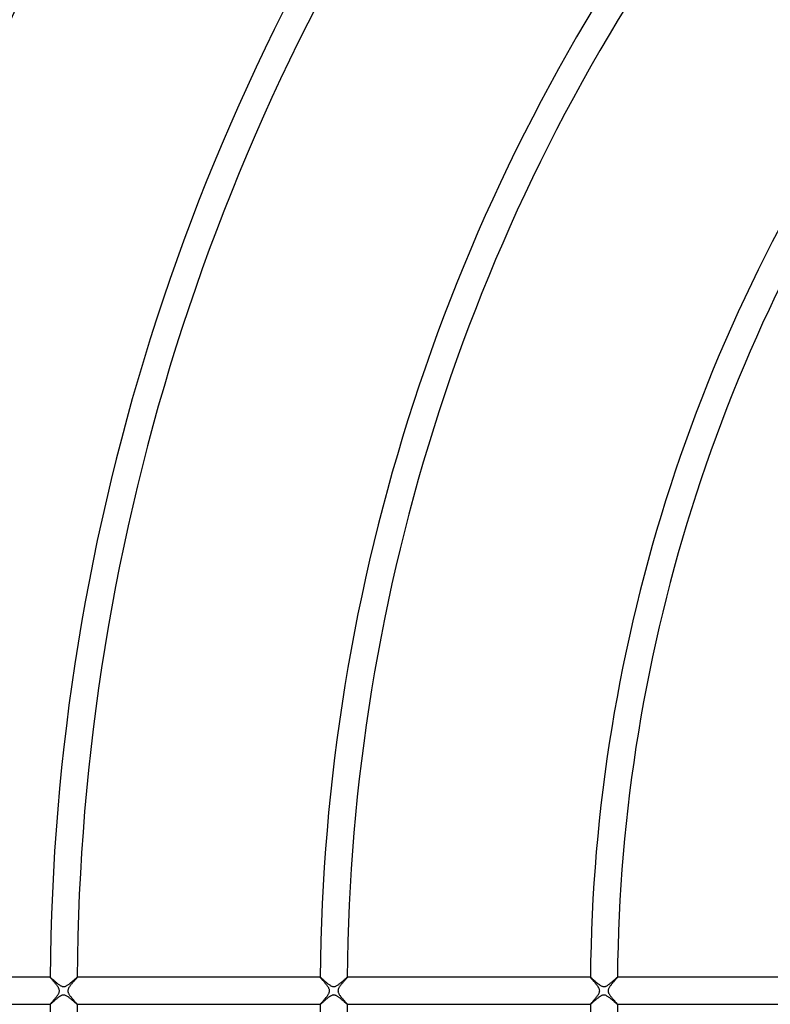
# Model space of a CAD drawing. Header units: millimetres. Extents: x -660 to 660, y -630 to 630.
# Tile 26 of 131: x -327 to -215, y -2 to 144. Entities that reach past the tile are written whole.
import ezdxf

# ---------------------------------------------------------------- set-up
doc = ezdxf.new("R2010")
doc.units = ezdxf.units.MM
doc.layers.add('HIDDEN', color=7, linetype='Continuous')
doc.layers.add('THICK', color=7, linetype='Continuous')

msp = doc.modelspace()

# ---------------------------------------------------------------- linework, layer by layer
at = {"layer": 'HIDDEN'}
for p, q in [((-321.99, 2), (-321.99, 2)), ((-321.99, 2), (-321.99, 2)), ((-321.99, 2), (-321.99, 2)), ((-321.99, 2), (-321.99, 2)), ((-321.99, 2), (-321.99, 2)), ((-321.99, 2), (-321.99, 2)), ((-321.99, 2), (-321.98, 2)), ((-321.98, 2), (-321.96, 1.98)), ((-321.96, 1.98), (-321.93, 1.96)), ((-321.93, 1.96), (-321.89, 1.93)), ((-321.89, 1.93), (-321.85, 1.89)), ((-321.85, 1.89), (-321.79, 1.84)), ((-321.79, 1.84), (-321.74, 1.79)), ((-321.74, 1.79), (-321.67, 1.74)), ((-321.67, 1.74), (-321.6, 1.67)), ((-321.6, 1.67), (-321.52, 1.61)), ((-321.52, 1.61), (-321.44, 1.53)), ((-321.44, 1.53), (-321.36, 1.46)), ((-321.36, 1.46), (-321.27, 1.38)), ((-318.65, 1.44), (-318.57, 1.52)), ((-318.57, 1.52), (-318.49, 1.59)), ((-318.49, 1.59), (-318.41, 1.66)), ((-318.41, 1.66), (-318.34, 1.72)), ((-318.34, 1.72), (-318.27, 1.78)), ((-318.27, 1.78), (-318.21, 1.84)), ((-318.21, 1.84), (-318.15, 1.88)), ((-318.15, 1.88), (-318.1, 1.92)), ((-318.1, 1.92), (-318.06, 1.96)), ((-318.06, 1.96), (-318.03, 1.98)), ((-318.03, 1.98), (-318.01, 1.99)), ((-318.01, 1.99), (-318, 2)), ((-318, 2), (-318, 2)), ((-318, 2), (-317.99, 2)), ((-317.99, 2), (-317.99, 2)), ((-317.99, 2), (-317.99, 2)), ((-317.99, 2), (-317.99, 2)), ((-317.99, 2), (-317.99, 2)), ((-281.99, 2), (-281.99, 2)), ((-281.99, 2), (-281.99, 2)), ((-281.99, 2), (-281.99, 2)), ((-281.99, 2), (-281.99, 2)), ((-281.99, 2), (-281.99, 2)), ((-281.99, 2), (-281.99, 2)), ((-281.99, 2), (-281.98, 2)), ((-281.98, 2), (-281.96, 1.98)), ((-281.96, 1.98), (-281.94, 1.96)), ((-281.94, 1.96), (-281.9, 1.94)), ((-281.9, 1.94), (-281.86, 1.9)), ((-281.86, 1.9), (-281.81, 1.86)), ((-281.81, 1.86), (-281.76, 1.81)), ((-281.76, 1.81), (-281.7, 1.76)), ((-281.7, 1.76), (-281.63, 1.7)), ((-281.63, 1.7), (-281.56, 1.64)), ((-281.56, 1.64), (-281.48, 1.57)), ((-281.48, 1.57), (-281.4, 1.5)), ((-281.4, 1.5), (-281.32, 1.43)), ((-278.71, 1.39), (-278.62, 1.47)), ((-278.62, 1.47), (-278.54, 1.55)), ((-278.54, 1.55), (-278.45, 1.62)), ((-278.45, 1.62), (-278.37, 1.69)), ((-278.37, 1.69), (-278.3, 1.76)), ((-278.3, 1.76), (-278.23, 1.82)), ((-278.23, 1.82), (-278.17, 1.87)), ((-278.17, 1.87), (-278.11, 1.91)), ((-278.11, 1.91), (-278.07, 1.95)), ((-278.07, 1.95), (-278.03, 1.98)), ((-278.03, 1.98), (-278.01, 1.99)), ((-278.01, 1.99), (-278, 2)), ((-278, 2), (-277.99, 2)), ((-277.99, 2), (-277.99, 2)), ((-277.99, 2), (-277.99, 2)), ((-277.99, 2), (-277.99, 2)), ((-277.99, 2), (-277.99, 2)), ((-277.99, 2), (-277.99, 2)), ((-241.99, 2), (-241.99, 2)), ((-241.99, 2), (-241.99, 2)), ((-241.99, 2), (-241.99, 2)), ((-241.99, 2), (-241.99, 2)), ((-241.99, 2), (-241.99, 2)), ((-241.99, 2), (-241.99, 2)), ((-241.99, 2), (-241.98, 2)), ((-241.98, 2), (-241.96, 1.98)), ((-241.96, 1.98), (-241.93, 1.96)), ((-241.93, 1.96), (-241.9, 1.93)), ((-241.9, 1.93), (-241.85, 1.9)), ((-241.85, 1.9), (-241.8, 1.85)), ((-241.8, 1.85), (-241.74, 1.8)), ((-241.74, 1.8), (-241.68, 1.74)), ((-241.68, 1.74), (-241.6, 1.68)), ((-241.6, 1.68), (-241.53, 1.61)), ((-241.53, 1.61), (-241.44, 1.54)), ((-241.44, 1.54), (-241.36, 1.46)), ((-241.36, 1.46), (-241.26, 1.38)), ((-238.7, 1.41), (-238.61, 1.48)), ((-238.61, 1.48), (-238.52, 1.56)), ((-238.52, 1.56), (-238.44, 1.63)), ((-238.44, 1.63), (-238.37, 1.69)), ((-238.37, 1.69), (-238.29, 1.76)), ((-238.29, 1.76), (-238.23, 1.82)), ((-238.23, 1.82), (-238.17, 1.87)), ((-238.17, 1.87), (-238.11, 1.91)), ((-238.11, 1.91), (-238.07, 1.95)), ((-238.07, 1.95), (-238.03, 1.98)), ((-238.03, 1.98), (-238.01, 1.99)), ((-238.01, 1.99), (-237.99, 2)), ((-237.99, 2), (-237.99, 2)), ((-237.99, 2), (-237.99, 2)), ((-237.99, 2), (-237.99, 2)), ((-237.99, 2), (-237.99, 2)), ((-237.99, 2), (-237.99, 2)), ((-237.99, 2), (-237.99, 2)), ((-321.27, 1.38), (-321.18, 1.3)), ((-321.18, 1.3), (-321.08, 1.23)), ((-321.08, 1.23), (-320.99, 1.15)), ((-320.99, 1.15), (-320.9, 1.07)), ((-320.9, 1.07), (-320.8, 1)), ((-320.8, 1), (-320.71, 0.93)), ((-320.71, 0.93), (-320.62, 0.87)), ((-320.62, 0.87), (-320.53, 0.81)), ((-320.53, 0.81), (-320.44, 0.76)), ((-320.44, 0.76), (-320.36, 0.72)), ((-320.36, 0.72), (-320.28, 0.68)), ((-320.28, 0.68), (-320.22, 0.66)), ((-320.22, 0.66), (-320.15, 0.64)), ((-320.15, 0.64), (-320.1, 0.63)), ((-320.1, 0.63), (-320.05, 0.63)), ((-320.05, 0.63), (-319.99, 0.62)), ((-319.99, 0.62), (-319.94, 0.63)), ((-319.94, 0.63), (-319.89, 0.63)), ((-319.89, 0.63), (-319.83, 0.65)), ((-319.83, 0.65), (-319.77, 0.66)), ((-319.77, 0.66), (-319.7, 0.69)), ((-319.7, 0.69), (-319.63, 0.72)), ((-319.63, 0.72), (-319.54, 0.77)), ((-319.54, 0.77), (-319.46, 0.82)), ((-319.46, 0.82), (-319.37, 0.87)), ((-319.37, 0.87), (-319.28, 0.94)), ((-319.28, 0.94), (-319.19, 1)), ((-319.19, 1), (-319.1, 1.07)), ((-319.1, 1.07), (-319.01, 1.15)), ((-319.01, 1.15), (-318.92, 1.22)), ((-318.92, 1.22), (-318.83, 1.29)), ((-318.83, 1.29), (-318.74, 1.37)), ((-318.74, 1.37), (-318.65, 1.44)), ((-281.32, 1.43), (-281.23, 1.35)), ((-281.23, 1.35), (-281.14, 1.28)), ((-281.14, 1.28), (-281.05, 1.2)), ((-281.05, 1.2), (-280.96, 1.13)), ((-280.96, 1.13), (-280.87, 1.05)), ((-280.87, 1.05), (-280.78, 0.98)), ((-280.78, 0.98), (-280.69, 0.92)), ((-280.69, 0.92), (-280.6, 0.86)), ((-280.6, 0.86), (-280.51, 0.8)), ((-280.51, 0.8), (-280.43, 0.75)), ((-280.43, 0.75), (-280.35, 0.71)), ((-280.35, 0.71), (-280.27, 0.68)), ((-280.27, 0.68), (-280.21, 0.66)), ((-280.21, 0.66), (-280.15, 0.64)), ((-280.15, 0.64), (-280.09, 0.63)), ((-280.09, 0.63), (-280.04, 0.63)), ((-280.04, 0.63), (-279.99, 0.62)), ((-279.99, 0.62), (-279.94, 0.63)), ((-279.94, 0.63), (-279.88, 0.63)), ((-279.88, 0.63), (-279.83, 0.65)), ((-279.83, 0.65), (-279.77, 0.66)), ((-279.77, 0.66), (-279.7, 0.69)), ((-279.7, 0.69), (-279.63, 0.72)), ((-279.63, 0.72), (-279.55, 0.77)), ((-279.55, 0.77), (-279.46, 0.82)), ((-279.46, 0.82), (-279.37, 0.88)), ((-279.37, 0.88), (-279.27, 0.94)), ((-279.27, 0.94), (-279.18, 1.01)), ((-279.18, 1.01), (-279.09, 1.08)), ((-279.09, 1.08), (-278.99, 1.16)), ((-278.99, 1.16), (-278.9, 1.24)), ((-278.9, 1.24), (-278.8, 1.32)), ((-278.8, 1.32), (-278.71, 1.39)), ((-241.26, 1.38), (-241.17, 1.3)), ((-241.17, 1.3), (-241.07, 1.22)), ((-241.07, 1.22), (-240.97, 1.13)), ((-240.97, 1.13), (-240.87, 1.05)), ((-240.87, 1.05), (-240.77, 0.98)), ((-240.77, 0.98), (-240.67, 0.91)), ((-240.67, 0.91), (-240.58, 0.84)), ((-240.58, 0.84), (-240.48, 0.78)), ((-240.48, 0.78), (-240.39, 0.73)), ((-240.39, 0.73), (-240.31, 0.69)), ((-240.31, 0.69), (-240.24, 0.67)), ((-240.24, 0.67), (-240.17, 0.65)), ((-240.17, 0.65), (-240.12, 0.64)), ((-240.12, 0.64), (-240.07, 0.63)), ((-240.07, 0.63), (-240.02, 0.62)), ((-240.02, 0.62), (-239.97, 0.63)), ((-239.97, 0.63), (-239.93, 0.63)), ((-239.93, 0.63), (-239.88, 0.64)), ((-239.88, 0.64), (-239.83, 0.65)), ((-239.83, 0.65), (-239.78, 0.66)), ((-239.78, 0.66), (-239.72, 0.68)), ((-239.72, 0.68), (-239.65, 0.71)), ((-239.65, 0.71), (-239.57, 0.75)), ((-239.57, 0.75), (-239.49, 0.8)), ((-239.49, 0.8), (-239.41, 0.85)), ((-239.41, 0.85), (-239.32, 0.91)), ((-239.32, 0.91), (-239.23, 0.97)), ((-239.23, 0.97), (-239.14, 1.04)), ((-239.14, 1.04), (-239.05, 1.11)), ((-239.05, 1.11), (-238.96, 1.18)), ((-238.96, 1.18), (-238.87, 1.26)), ((-238.87, 1.26), (-238.78, 1.33)), ((-238.78, 1.33), (-238.7, 1.41)), ((-321.29, -1.4), (-321.36, -1.46)), ((-321.23, -1.35), (-321.29, -1.4)), ((-321.16, -1.29), (-321.23, -1.35)), ((-321.09, -1.23), (-321.16, -1.29)), ((-321.02, -1.17), (-321.09, -1.23)), ((-320.95, -1.11), (-321.02, -1.17)), ((-320.88, -1.06), (-320.95, -1.11)), ((-320.81, -1), (-320.88, -1.06)), ((-320.74, -0.95), (-320.81, -1)), ((-320.67, -0.9), (-320.74, -0.95)), ((-320.6, -0.86), (-320.67, -0.9)), ((-320.54, -0.81), (-320.6, -0.86)), ((-320.47, -0.78), (-320.54, -0.81)), ((-320.4, -0.74), (-320.47, -0.78)), ((-320.33, -0.7), (-320.4, -0.74)), ((-320.26, -0.67), (-320.33, -0.7)), ((-320.19, -0.65), (-320.26, -0.67)), ((-320.11, -0.63), (-320.19, -0.65)), ((-320.04, -0.63), (-320.11, -0.63)), ((-319.96, -0.63), (-320.04, -0.63)), ((-319.88, -0.63), (-319.96, -0.63)), ((-319.8, -0.65), (-319.88, -0.63)), ((-319.71, -0.68), (-319.8, -0.65)), ((-319.62, -0.73), (-319.71, -0.68)), ((-319.53, -0.77), (-319.62, -0.73)), ((-319.44, -0.83), (-319.53, -0.77)), ((-319.34, -0.89), (-319.44, -0.83)), ((-319.25, -0.96), (-319.34, -0.89)), ((-319.16, -1.03), (-319.25, -0.96)), ((-319.06, -1.1), (-319.16, -1.03)), ((-318.97, -1.18), (-319.06, -1.1)), ((-318.87, -1.26), (-318.97, -1.18)), ((-318.78, -1.34), (-318.87, -1.26)), ((-318.69, -1.42), (-318.78, -1.34)), ((-318.6, -1.49), (-318.69, -1.42)), ((-281.32, -1.43), (-281.39, -1.49)), ((-281.25, -1.37), (-281.32, -1.43)), ((-281.18, -1.31), (-281.25, -1.37)), ((-281.11, -1.25), (-281.18, -1.31)), ((-281.03, -1.18), (-281.11, -1.25)), ((-280.96, -1.12), (-281.03, -1.18)), ((-280.88, -1.06), (-280.96, -1.12)), ((-280.81, -1.01), (-280.88, -1.06)), ((-280.74, -0.95), (-280.81, -1.01)), ((-280.67, -0.9), (-280.74, -0.95)), ((-280.6, -0.85), (-280.67, -0.9)), ((-280.53, -0.81), (-280.6, -0.85)), ((-280.46, -0.77), (-280.53, -0.81)), ((-280.39, -0.73), (-280.46, -0.77)), ((-280.31, -0.69), (-280.39, -0.73)), ((-280.24, -0.67), (-280.31, -0.69)), ((-280.16, -0.64), (-280.24, -0.67)), ((-280.09, -0.63), (-280.16, -0.64)), ((-280.02, -0.62), (-280.09, -0.63)), ((-279.95, -0.63), (-280.02, -0.62)), ((-279.88, -0.64), (-279.95, -0.63)), ((-279.81, -0.65), (-279.88, -0.64)), ((-279.73, -0.68), (-279.81, -0.65)), ((-279.66, -0.71), (-279.73, -0.68)), ((-279.58, -0.75), (-279.66, -0.71)), ((-279.5, -0.79), (-279.58, -0.75)), ((-279.43, -0.84), (-279.5, -0.79)), ((-279.35, -0.89), (-279.43, -0.84)), ((-279.28, -0.94), (-279.35, -0.89)), ((-279.2, -1), (-279.28, -0.94)), ((-279.13, -1.05), (-279.2, -1)), ((-279.05, -1.11), (-279.13, -1.05)), ((-278.97, -1.18), (-279.05, -1.11)), ((-278.9, -1.24), (-278.97, -1.18)), ((-278.82, -1.3), (-278.9, -1.24)), ((-278.75, -1.37), (-278.82, -1.3)), ((-278.67, -1.43), (-278.75, -1.37)), ((-278.6, -1.49), (-278.67, -1.43)), ((-241.33, -1.44), (-241.42, -1.51)), ((-241.25, -1.37), (-241.33, -1.44)), ((-241.17, -1.3), (-241.25, -1.37)), ((-241.08, -1.23), (-241.17, -1.3)), ((-241, -1.15), (-241.08, -1.23)), ((-240.91, -1.08), (-241, -1.15)), ((-240.82, -1.02), (-240.91, -1.08)), ((-240.74, -0.95), (-240.82, -1.02)), ((-240.66, -0.89), (-240.74, -0.95)), ((-240.57, -0.84), (-240.66, -0.89)), ((-240.49, -0.79), (-240.57, -0.84)), ((-240.42, -0.75), (-240.49, -0.79)), ((-240.34, -0.71), (-240.42, -0.75)), ((-240.28, -0.68), (-240.34, -0.71)), ((-240.22, -0.66), (-240.28, -0.68)), ((-240.17, -0.65), (-240.22, -0.66)), ((-240.12, -0.64), (-240.17, -0.65)), ((-240.08, -0.63), (-240.12, -0.64)), ((-240.03, -0.63), (-240.08, -0.63)), ((-239.98, -0.62), (-240.03, -0.63)), ((-239.94, -0.63), (-239.98, -0.62)), ((-239.89, -0.63), (-239.94, -0.63)), ((-239.85, -0.64), (-239.89, -0.63)), ((-239.79, -0.66), (-239.85, -0.64)), ((-239.74, -0.67), (-239.79, -0.66)), ((-239.68, -0.7), (-239.74, -0.67)), ((-239.61, -0.73), (-239.68, -0.7)), ((-239.54, -0.77), (-239.61, -0.73)), ((-239.46, -0.82), (-239.54, -0.77)), ((-239.38, -0.87), (-239.46, -0.82)), ((-239.3, -0.92), (-239.38, -0.87)), ((-239.22, -0.98), (-239.3, -0.92)), ((-239.14, -1.04), (-239.22, -0.98)), ((-239.06, -1.11), (-239.14, -1.04)), ((-238.98, -1.17), (-239.06, -1.11)), ((-238.9, -1.24), (-238.98, -1.17)), ((-238.82, -1.3), (-238.9, -1.24)), ((-238.74, -1.37), (-238.82, -1.3)), ((-238.67, -1.43), (-238.74, -1.37)), ((-238.6, -1.49), (-238.67, -1.43)), ((-321.99, -2), (-321.99, -2)), ((-321.99, -2), (-321.99, -2)), ((-321.99, -2), (-321.99, -2)), ((-321.99, -2), (-321.99, -2)), ((-321.99, -2), (-321.99, -2)), ((-321.99, -2), (-321.99, -2)), ((-321.98, -2), (-321.99, -2)), ((-321.97, -1.99), (-321.98, -2)), ((-321.95, -1.98), (-321.97, -1.99)), ((-321.93, -1.96), (-321.95, -1.98)), ((-321.9, -1.94), (-321.93, -1.96)), ((-321.87, -1.91), (-321.9, -1.94)), ((-321.83, -1.88), (-321.87, -1.91)), ((-321.79, -1.84), (-321.83, -1.88)), ((-321.75, -1.8), (-321.79, -1.84)), ((-321.7, -1.76), (-321.75, -1.8)), ((-321.65, -1.72), (-321.7, -1.76)), ((-321.6, -1.67), (-321.65, -1.72)), ((-321.54, -1.62), (-321.6, -1.67)), ((-321.48, -1.57), (-321.54, -1.62)), ((-321.42, -1.52), (-321.48, -1.57)), ((-321.36, -1.46), (-321.42, -1.52)), ((-318.51, -1.57), (-318.6, -1.49)), ((-318.43, -1.64), (-318.51, -1.57)), ((-318.35, -1.71), (-318.43, -1.64)), ((-318.28, -1.77), (-318.35, -1.71)), ((-318.21, -1.83), (-318.28, -1.77)), ((-318.15, -1.88), (-318.21, -1.83)), ((-318.1, -1.92), (-318.15, -1.88)), ((-318.06, -1.96), (-318.1, -1.92)), ((-318.03, -1.98), (-318.06, -1.96)), ((-318.01, -1.99), (-318.03, -1.98)), ((-318, -2), (-318.01, -1.99)), ((-317.99, -2), (-318, -2)), ((-318, -2), (-318, -2)), ((-317.99, -2), (-317.99, -2)), ((-317.99, -2), (-317.99, -2)), ((-317.99, -2), (-317.99, -2)), ((-317.99, -2), (-317.99, -2)), ((-281.99, -2), (-281.99, -2)), ((-281.99, -2), (-281.99, -2)), ((-281.99, -2), (-281.99, -2)), ((-281.99, -2), (-281.99, -2)), ((-281.99, -2), (-281.99, -2)), ((-281.99, -2), (-281.99, -2)), ((-281.98, -2), (-281.99, -2)), ((-281.97, -1.99), (-281.98, -2)), ((-281.94, -1.97), (-281.97, -1.99)), ((-281.92, -1.95), (-281.94, -1.97)), ((-281.88, -1.92), (-281.92, -1.95)), ((-281.84, -1.89), (-281.88, -1.92)), ((-281.8, -1.85), (-281.84, -1.89)), ((-281.75, -1.81), (-281.8, -1.85)), ((-281.7, -1.76), (-281.75, -1.81)), ((-281.65, -1.71), (-281.7, -1.76)), ((-281.59, -1.66), (-281.65, -1.71)), ((-281.53, -1.61), (-281.59, -1.66)), ((-281.46, -1.55), (-281.53, -1.61)), ((-281.39, -1.49), (-281.46, -1.55)), ((-278.53, -1.55), (-278.6, -1.49)), ((-278.46, -1.61), (-278.53, -1.55)), ((-278.4, -1.67), (-278.46, -1.61)), ((-278.34, -1.72), (-278.4, -1.67)), ((-278.28, -1.77), (-278.34, -1.72)), ((-278.23, -1.82), (-278.28, -1.77)), ((-278.18, -1.86), (-278.23, -1.82)), ((-278.14, -1.89), (-278.18, -1.86)), ((-278.1, -1.93), (-278.14, -1.89)), ((-278.07, -1.95), (-278.1, -1.93)), ((-278.04, -1.97), (-278.07, -1.95)), ((-278.02, -1.99), (-278.04, -1.97)), ((-278, -2), (-278.02, -1.99)), ((-277.99, -2), (-278, -2)), ((-278, -2), (-278, -2)), ((-277.99, -2), (-277.99, -2)), ((-277.99, -2), (-277.99, -2)), ((-277.99, -2), (-277.99, -2)), ((-277.99, -2), (-277.99, -2)), ((-277.99, -2), (-277.99, -2)), ((-241.98, -1.99), (-241.99, -2)), ((-241.99, -2), (-241.99, -2)), ((-241.99, -2), (-241.99, -2)), ((-241.99, -2), (-241.99, -2)), ((-241.99, -2), (-241.99, -2)), ((-241.99, -2), (-241.99, -2)), ((-241.99, -2), (-241.99, -2)), ((-241.95, -1.98), (-241.98, -1.99)), ((-241.92, -1.95), (-241.95, -1.98)), ((-241.88, -1.92), (-241.92, -1.95)), ((-241.83, -1.88), (-241.88, -1.92)), ((-241.77, -1.83), (-241.83, -1.88)), ((-241.71, -1.77), (-241.77, -1.83)), ((-241.64, -1.71), (-241.71, -1.77)), ((-241.57, -1.65), (-241.64, -1.71)), ((-241.49, -1.58), (-241.57, -1.65)), ((-241.42, -1.51), (-241.49, -1.58)), ((-238.53, -1.55), (-238.6, -1.49)), ((-238.47, -1.61), (-238.53, -1.55)), ((-238.41, -1.66), (-238.47, -1.61)), ((-238.35, -1.71), (-238.41, -1.66)), ((-238.29, -1.76), (-238.35, -1.71)), ((-238.24, -1.8), (-238.29, -1.76)), ((-238.2, -1.84), (-238.24, -1.8)), ((-238.15, -1.88), (-238.2, -1.84)), ((-238.12, -1.91), (-238.15, -1.88)), ((-238.08, -1.94), (-238.12, -1.91)), ((-238.06, -1.96), (-238.08, -1.94)), ((-238.03, -1.98), (-238.06, -1.96)), ((-238.01, -1.99), (-238.03, -1.98)), ((-238, -2), (-238.01, -1.99)), ((-237.99, -2), (-238, -2)), ((-237.99, -2), (-237.99, -2)), ((-237.99, -2), (-237.99, -2)), ((-237.99, -2), (-237.99, -2)), ((-237.99, -2), (-237.99, -2)), ((-237.99, -2), (-237.99, -2)), ((-237.99, -2), (-237.99, -2))]:
    msp.add_line(p, q, dxfattribs=at)
at = {"layer": 'THICK'}
for p, q in [((-321.99, 2), (-358, 2)), ((-321.99, 1.99), (-321.99, 2)), ((-321.98, 1.97), (-321.99, 1.99)), ((-321.97, 1.95), (-321.98, 1.97)), ((-321.94, 1.92), (-321.97, 1.95)), ((-321.92, 1.89), (-321.94, 1.92)), ((-321.89, 1.85), (-321.92, 1.89)), ((-321.85, 1.81), (-321.89, 1.85)), ((-321.81, 1.76), (-321.85, 1.81)), ((-321.76, 1.71), (-321.81, 1.76)), ((-321.72, 1.66), (-321.76, 1.71)), ((-321.66, 1.6), (-321.72, 1.66)), ((-321.61, 1.54), (-321.66, 1.6)), ((-321.55, 1.47), (-321.61, 1.54)), ((-321.5, 1.4), (-321.55, 1.47)), ((-318.4, 1.52), (-318.45, 1.46)), ((-318.34, 1.58), (-318.4, 1.52)), ((-318.29, 1.64), (-318.34, 1.58)), ((-318.25, 1.69), (-318.29, 1.64)), ((-318.2, 1.74), (-318.25, 1.69)), ((-318.16, 1.79), (-318.2, 1.74)), ((-318.12, 1.83), (-318.16, 1.79)), ((-318.09, 1.87), (-318.12, 1.83)), ((-318.06, 1.9), (-318.09, 1.87)), ((-318.04, 1.93), (-318.06, 1.9)), ((-318.02, 1.96), (-318.04, 1.93)), ((-318, 1.98), (-318.02, 1.96)), ((-281.99, 2), (-318, 2)), ((-317.99, 2), (-318, 1.99)), ((-318, 1.99), (-318, 1.98)), ((-281.99, 1.99), (-281.99, 2)), ((-281.98, 1.98), (-281.99, 1.99)), ((-281.97, 1.96), (-281.98, 1.98)), ((-281.95, 1.93), (-281.97, 1.96)), ((-281.92, 1.9), (-281.95, 1.93)), ((-281.9, 1.87), (-281.92, 1.9)), ((-281.86, 1.83), (-281.9, 1.87)), ((-281.83, 1.78), (-281.86, 1.83)), ((-281.79, 1.74), (-281.83, 1.78)), ((-281.74, 1.69), (-281.79, 1.74)), ((-281.7, 1.63), (-281.74, 1.69)), ((-281.65, 1.58), (-281.7, 1.63)), ((-281.6, 1.52), (-281.65, 1.58)), ((-281.54, 1.46), (-281.6, 1.52)), ((-278.42, 1.49), (-278.49, 1.41)), ((-278.36, 1.56), (-278.42, 1.49)), ((-278.29, 1.64), (-278.36, 1.56)), ((-278.23, 1.7), (-278.29, 1.64)), ((-278.18, 1.76), (-278.23, 1.7)), ((-278.13, 1.82), (-278.18, 1.76)), ((-278.09, 1.87), (-278.13, 1.82)), ((-278.06, 1.91), (-278.09, 1.87)), ((-278.03, 1.94), (-278.06, 1.91)), ((-278.01, 1.97), (-278.03, 1.94)), ((-278, 1.99), (-278.01, 1.97)), ((-241.99, 2), (-278, 2)), ((-277.99, 2), (-278, 1.99)), ((-241.99, 1.99), (-241.99, 2)), ((-241.98, 1.97), (-241.99, 1.99)), ((-241.96, 1.95), (-241.98, 1.97)), ((-241.94, 1.93), (-241.96, 1.95)), ((-241.92, 1.89), (-241.94, 1.93)), ((-241.89, 1.86), (-241.92, 1.89)), ((-241.85, 1.82), (-241.89, 1.86)), ((-241.81, 1.77), (-241.85, 1.82)), ((-241.77, 1.72), (-241.81, 1.77)), ((-241.73, 1.67), (-241.77, 1.72)), ((-241.68, 1.62), (-241.73, 1.67)), ((-241.63, 1.56), (-241.68, 1.62)), ((-241.58, 1.5), (-241.63, 1.56)), ((-241.52, 1.44), (-241.58, 1.5)), ((-238.4, 1.52), (-238.47, 1.44)), ((-238.33, 1.59), (-238.4, 1.52)), ((-238.27, 1.66), (-238.33, 1.59)), ((-238.22, 1.72), (-238.27, 1.66)), ((-238.17, 1.78), (-238.22, 1.72)), ((-238.12, 1.83), (-238.17, 1.78)), ((-238.08, 1.88), (-238.12, 1.83)), ((-238.05, 1.91), (-238.08, 1.88)), ((-238.02, 1.95), (-238.05, 1.91)), ((-238.01, 1.97), (-238.02, 1.95)), ((-238, 1.99), (-238.01, 1.97)), ((-237.99, 2), (-238, 1.99)), ((-201.99, 2), (-237.99, 2)), ((-321.44, 1.34), (-321.5, 1.4)), ((-321.37, 1.26), (-321.44, 1.34)), ((-321.31, 1.19), (-321.37, 1.26)), ((-321.25, 1.12), (-321.31, 1.19)), ((-321.19, 1.05), (-321.25, 1.12)), ((-321.13, 0.97), (-321.19, 1.05)), ((-321.07, 0.9), (-321.13, 0.97)), ((-321.02, 0.83), (-321.07, 0.9)), ((-320.96, 0.76), (-321.02, 0.83)), ((-320.91, 0.69), (-320.96, 0.76)), ((-320.87, 0.62), (-320.91, 0.69)), ((-320.82, 0.55), (-320.87, 0.62)), ((-320.78, 0.47), (-320.82, 0.55)), ((-320.74, 0.4), (-320.78, 0.47)), ((-320.7, 0.32), (-320.74, 0.4)), ((-320.67, 0.25), (-320.7, 0.32)), ((-320.65, 0.18), (-320.67, 0.25)), ((-320.64, 0.12), (-320.65, 0.18)), ((-320.63, 0.06), (-320.64, 0.12)), ((-320.62, 0), (-320.63, 0.06)), ((-320.63, -0.07), (-320.62, 0)), ((-319.37, 0.09), (-319.38, 0)), ((-319.38, 0), (-319.37, -0.07)), ((-319.35, 0.17), (-319.37, 0.09)), ((-319.33, 0.26), (-319.35, 0.17)), ((-319.3, 0.33), (-319.33, 0.26)), ((-319.26, 0.41), (-319.3, 0.33)), ((-319.22, 0.47), (-319.26, 0.41)), ((-319.18, 0.54), (-319.22, 0.47)), ((-319.14, 0.61), (-319.18, 0.54)), ((-319.09, 0.68), (-319.14, 0.61)), ((-319.04, 0.75), (-319.09, 0.68)), ((-318.98, 0.82), (-319.04, 0.75)), ((-318.93, 0.89), (-318.98, 0.82)), ((-318.87, 0.97), (-318.93, 0.89)), ((-318.81, 1.04), (-318.87, 0.97)), ((-318.75, 1.11), (-318.81, 1.04)), ((-318.69, 1.18), (-318.75, 1.11)), ((-318.63, 1.26), (-318.69, 1.18)), ((-318.57, 1.33), (-318.63, 1.26)), ((-318.51, 1.39), (-318.57, 1.33)), ((-318.45, 1.46), (-318.51, 1.39)), ((-281.49, 1.39), (-281.54, 1.46)), ((-281.43, 1.33), (-281.49, 1.39)), ((-281.37, 1.26), (-281.43, 1.33)), ((-281.31, 1.19), (-281.37, 1.26)), ((-281.25, 1.12), (-281.31, 1.19)), ((-281.2, 1.05), (-281.25, 1.12)), ((-281.14, 0.98), (-281.2, 1.05)), ((-281.08, 0.9), (-281.14, 0.98)), ((-281.02, 0.83), (-281.08, 0.9)), ((-280.97, 0.76), (-281.02, 0.83)), ((-280.92, 0.69), (-280.97, 0.76)), ((-280.87, 0.62), (-280.92, 0.69)), ((-280.82, 0.55), (-280.87, 0.62)), ((-280.78, 0.49), (-280.82, 0.55)), ((-280.74, 0.42), (-280.78, 0.49)), ((-280.71, 0.34), (-280.74, 0.42)), ((-280.67, 0.26), (-280.71, 0.34)), ((-280.65, 0.17), (-280.67, 0.26)), ((-280.63, 0.09), (-280.65, 0.17)), ((-280.62, 0), (-280.63, 0.09)), ((-279.37, 0.05), (-279.38, 0)), ((-279.36, 0.16), (-279.37, 0.11)), ((-279.37, 0.11), (-279.37, 0.05)), ((-279.34, 0.22), (-279.36, 0.16)), ((-279.32, 0.28), (-279.34, 0.22)), ((-279.29, 0.35), (-279.32, 0.28)), ((-279.25, 0.43), (-279.29, 0.35)), ((-279.2, 0.52), (-279.25, 0.43)), ((-279.14, 0.6), (-279.2, 0.52)), ((-279.08, 0.69), (-279.14, 0.6)), ((-279.02, 0.78), (-279.08, 0.69)), ((-278.95, 0.87), (-279.02, 0.78)), ((-278.87, 0.96), (-278.95, 0.87)), ((-278.8, 1.06), (-278.87, 0.96)), ((-278.72, 1.15), (-278.8, 1.06)), ((-278.64, 1.24), (-278.72, 1.15)), ((-278.57, 1.32), (-278.64, 1.24)), ((-278.49, 1.41), (-278.57, 1.32)), ((-241.47, 1.37), (-241.52, 1.44)), ((-241.41, 1.31), (-241.47, 1.37)), ((-241.35, 1.24), (-241.41, 1.31)), ((-241.3, 1.17), (-241.35, 1.24)), ((-241.24, 1.1), (-241.3, 1.17)), ((-241.18, 1.03), (-241.24, 1.1)), ((-241.12, 0.96), (-241.18, 1.03)), ((-241.07, 0.89), (-241.12, 0.96)), ((-241.01, 0.82), (-241.07, 0.89)), ((-240.96, 0.76), (-241.01, 0.82)), ((-240.92, 0.69), (-240.96, 0.76)), ((-240.87, 0.62), (-240.92, 0.69)), ((-240.83, 0.56), (-240.87, 0.62)), ((-240.79, 0.5), (-240.83, 0.56)), ((-240.75, 0.43), (-240.79, 0.5)), ((-240.71, 0.35), (-240.75, 0.43)), ((-240.68, 0.27), (-240.71, 0.35)), ((-240.65, 0.18), (-240.68, 0.27)), ((-240.63, 0.09), (-240.65, 0.18)), ((-240.62, 0), (-240.63, 0.09)), ((-239.37, 0.05), (-239.38, 0)), ((-239.38, 0), (-239.37, -0.06)), ((-239.36, 0.16), (-239.37, 0.11)), ((-239.37, 0.11), (-239.37, 0.05)), ((-239.34, 0.22), (-239.36, 0.16)), ((-239.31, 0.29), (-239.34, 0.22)), ((-239.28, 0.37), (-239.31, 0.29)), ((-239.24, 0.45), (-239.28, 0.37)), ((-239.18, 0.54), (-239.24, 0.45)), ((-239.13, 0.63), (-239.18, 0.54)), ((-239.06, 0.72), (-239.13, 0.63)), ((-238.99, 0.81), (-239.06, 0.72)), ((-238.92, 0.9), (-238.99, 0.81)), ((-238.85, 1), (-238.92, 0.9)), ((-238.77, 1.09), (-238.85, 1)), ((-238.69, 1.18), (-238.77, 1.09)), ((-238.62, 1.27), (-238.69, 1.18)), ((-238.54, 1.35), (-238.62, 1.27)), ((-238.47, 1.44), (-238.54, 1.35)), ((-321.55, -1.46), (-321.48, -1.39)), ((-321.48, -1.39), (-321.41, -1.31)), ((-321.41, -1.31), (-321.34, -1.22)), ((-321.34, -1.22), (-321.27, -1.14)), ((-321.27, -1.14), (-321.2, -1.05)), ((-321.2, -1.05), (-321.13, -0.96)), ((-321.13, -0.96), (-321.05, -0.88)), ((-321.05, -0.88), (-320.99, -0.79)), ((-320.99, -0.79), (-320.92, -0.7)), ((-320.92, -0.7), (-320.86, -0.61)), ((-320.86, -0.61), (-320.81, -0.53)), ((-320.81, -0.53), (-320.76, -0.44)), ((-320.76, -0.44), (-320.71, -0.36)), ((-320.71, -0.36), (-320.68, -0.28)), ((-320.68, -0.28), (-320.65, -0.2)), ((-320.65, -0.2), (-320.64, -0.13)), ((-320.64, -0.13), (-320.63, -0.07)), ((-319.37, -0.07), (-319.36, -0.15)), ((-319.36, -0.15), (-319.34, -0.22)), ((-319.34, -0.22), (-319.31, -0.29)), ((-319.31, -0.29), (-319.28, -0.36)), ((-319.28, -0.36), (-319.25, -0.43)), ((-319.25, -0.43), (-319.21, -0.5)), ((-319.21, -0.5), (-319.16, -0.57)), ((-319.16, -0.57), (-319.12, -0.64)), ((-319.12, -0.64), (-319.07, -0.71)), ((-319.07, -0.71), (-319.02, -0.78)), ((-319.02, -0.78), (-318.96, -0.85)), ((-318.96, -0.85), (-318.91, -0.92)), ((-318.91, -0.92), (-318.85, -0.99)), ((-318.85, -0.99), (-318.79, -1.06)), ((-318.79, -1.06), (-318.73, -1.13)), ((-318.73, -1.13), (-318.67, -1.2)), ((-318.67, -1.2), (-318.61, -1.28)), ((-318.61, -1.28), (-318.55, -1.35)), ((-318.55, -1.35), (-318.49, -1.41)), ((-318.49, -1.41), (-318.43, -1.48)), ((-281.57, -1.49), (-281.51, -1.42)), ((-281.51, -1.42), (-281.44, -1.34)), ((-281.44, -1.34), (-281.37, -1.26)), ((-281.37, -1.26), (-281.3, -1.18)), ((-281.3, -1.18), (-281.23, -1.09)), ((-281.23, -1.09), (-281.16, -1.01)), ((-281.16, -1.01), (-281.09, -0.92)), ((-281.09, -0.92), (-281.02, -0.83)), ((-281.02, -0.83), (-280.95, -0.74)), ((-280.95, -0.74), (-280.89, -0.65)), ((-280.89, -0.65), (-280.83, -0.56)), ((-280.83, -0.56), (-280.78, -0.47)), ((-280.78, -0.47), (-280.73, -0.39)), ((-280.73, -0.39), (-280.69, -0.3)), ((-280.69, -0.3), (-280.66, -0.22)), ((-280.66, -0.22), (-280.64, -0.14)), ((-280.64, -0.14), (-280.63, -0.07)), ((-280.63, -0.07), (-280.62, 0)), ((-279.38, 0), (-279.37, -0.06)), ((-279.37, -0.06), (-279.37, -0.12)), ((-279.37, -0.12), (-279.35, -0.18)), ((-279.35, -0.18), (-279.33, -0.24)), ((-279.33, -0.24), (-279.3, -0.31)), ((-279.3, -0.31), (-279.27, -0.39)), ((-279.27, -0.39), (-279.23, -0.47)), ((-279.23, -0.47), (-279.18, -0.55)), ((-279.18, -0.55), (-279.13, -0.63)), ((-279.13, -0.63), (-279.07, -0.71)), ((-279.07, -0.71), (-279.01, -0.79)), ((-279.01, -0.79), (-278.95, -0.87)), ((-278.95, -0.87), (-278.88, -0.96)), ((-278.88, -0.96), (-278.81, -1.04)), ((-278.81, -1.04), (-278.74, -1.12)), ((-278.74, -1.12), (-278.67, -1.21)), ((-278.67, -1.21), (-278.59, -1.29)), ((-278.59, -1.29), (-278.52, -1.38)), ((-278.52, -1.38), (-278.45, -1.46)), ((-278.45, -1.46), (-278.38, -1.53)), ((-241.59, -1.51), (-241.52, -1.44)), ((-241.52, -1.44), (-241.45, -1.35)), ((-241.45, -1.35), (-241.38, -1.27)), ((-241.38, -1.27), (-241.3, -1.18)), ((-241.3, -1.18), (-241.22, -1.09)), ((-241.22, -1.09), (-241.15, -0.99)), ((-241.15, -0.99), (-241.07, -0.9)), ((-241.07, -0.9), (-241, -0.81)), ((-241, -0.81), (-240.93, -0.72)), ((-240.93, -0.72), (-240.87, -0.62)), ((-240.87, -0.62), (-240.81, -0.54)), ((-240.81, -0.54), (-240.76, -0.45)), ((-240.76, -0.45), (-240.72, -0.37)), ((-240.72, -0.37), (-240.69, -0.29)), ((-240.69, -0.29), (-240.66, -0.22)), ((-240.66, -0.22), (-240.64, -0.16)), ((-240.64, -0.16), (-240.63, -0.1)), ((-240.63, -0.05), (-240.62, 0)), ((-240.63, -0.1), (-240.63, -0.05)), ((-239.37, -0.06), (-239.36, -0.13)), ((-239.36, -0.13), (-239.35, -0.19)), ((-239.35, -0.19), (-239.33, -0.26)), ((-239.33, -0.26), (-239.3, -0.33)), ((-239.3, -0.33), (-239.26, -0.4)), ((-239.26, -0.4), (-239.22, -0.47)), ((-239.22, -0.47), (-239.18, -0.55)), ((-239.18, -0.55), (-239.13, -0.63)), ((-239.13, -0.63), (-239.07, -0.71)), ((-239.07, -0.71), (-239.01, -0.79)), ((-239.01, -0.79), (-238.94, -0.87)), ((-238.94, -0.87), (-238.88, -0.96)), ((-238.88, -0.96), (-238.81, -1.04)), ((-238.81, -1.04), (-238.73, -1.13)), ((-238.73, -1.13), (-238.66, -1.22)), ((-238.66, -1.22), (-238.59, -1.3)), ((-238.59, -1.3), (-238.52, -1.38)), ((-238.52, -1.38), (-238.45, -1.46)), ((-358, -2), (-321.99, -2)), ((-321.99, -1.99), (-321.98, -1.97)), ((-321.99, -2), (-321.99, -1.99)), ((-321.98, -1.97), (-321.96, -1.95)), ((-321.96, -1.95), (-321.94, -1.91)), ((-321.94, -1.91), (-321.9, -1.88)), ((-321.9, -1.88), (-321.87, -1.83)), ((-321.87, -1.83), (-321.82, -1.78)), ((-321.82, -1.78), (-321.78, -1.73)), ((-321.78, -1.73), (-321.72, -1.67)), ((-321.72, -1.67), (-321.67, -1.6)), ((-321.67, -1.6), (-321.61, -1.53)), ((-321.61, -1.53), (-321.55, -1.46)), ((-318.43, -1.48), (-318.38, -1.54)), ((-318.38, -1.54), (-318.32, -1.6)), ((-318.32, -1.6), (-318.27, -1.66)), ((-318.27, -1.66), (-318.22, -1.72)), ((-318.22, -1.72), (-318.18, -1.77)), ((-318.18, -1.77), (-318.14, -1.81)), ((-318.14, -1.81), (-318.1, -1.86)), ((-318.1, -1.86), (-318.07, -1.89)), ((-318.07, -1.89), (-318.04, -1.93)), ((-318.04, -1.93), (-318.02, -1.95)), ((-318.02, -1.95), (-318.01, -1.97)), ((-318.01, -1.97), (-318, -1.99)), ((-318, -1.99), (-317.99, -2)), ((-318, -2), (-281.99, -2)), ((-281.99, -1.99), (-281.98, -1.97)), ((-281.99, -2), (-281.99, -1.99)), ((-281.98, -1.97), (-281.96, -1.95)), ((-281.96, -1.95), (-281.94, -1.92)), ((-281.94, -1.92), (-281.91, -1.89)), ((-281.91, -1.89), (-281.88, -1.84)), ((-281.88, -1.84), (-281.84, -1.8)), ((-281.84, -1.8), (-281.79, -1.74)), ((-281.79, -1.74), (-281.74, -1.69)), ((-281.74, -1.69), (-281.69, -1.63)), ((-281.69, -1.63), (-281.63, -1.56)), ((-281.63, -1.56), (-281.57, -1.49)), ((-278.38, -1.53), (-278.32, -1.61)), ((-278.32, -1.61), (-278.26, -1.68)), ((-278.26, -1.68), (-278.2, -1.74)), ((-278.2, -1.74), (-278.15, -1.8)), ((-278.15, -1.8), (-278.1, -1.85)), ((-278.1, -1.85), (-278.07, -1.9)), ((-278.07, -1.9), (-278.04, -1.93)), ((-278.04, -1.93), (-278.01, -1.96)), ((-278.01, -1.96), (-278, -1.99)), ((-278, -1.99), (-277.99, -2)), ((-278, -2), (-241.99, -2)), ((-241.99, -1.99), (-241.98, -1.97)), ((-241.99, -2), (-241.99, -1.99)), ((-241.98, -1.97), (-241.96, -1.95)), ((-241.96, -1.95), (-241.93, -1.91)), ((-241.93, -1.91), (-241.9, -1.88)), ((-241.9, -1.88), (-241.86, -1.83)), ((-241.86, -1.83), (-241.82, -1.78)), ((-241.82, -1.78), (-241.77, -1.72)), ((-241.77, -1.72), (-241.71, -1.66)), ((-241.71, -1.66), (-241.65, -1.59)), ((-241.65, -1.59), (-241.59, -1.51)), ((-238.45, -1.46), (-238.38, -1.54)), ((-238.38, -1.54), (-238.32, -1.61)), ((-238.32, -1.61), (-238.26, -1.68)), ((-238.26, -1.68), (-238.2, -1.74)), ((-238.2, -1.74), (-238.15, -1.8)), ((-238.15, -1.8), (-238.11, -1.85)), ((-238.11, -1.85), (-238.07, -1.89)), ((-238.07, -1.89), (-238.03, -1.93)), ((-238.03, -1.93), (-238.01, -1.96)), ((-238.01, -1.96), (-238, -1.99)), ((-238, -1.99), (-237.99, -2)), ((-237.99, -2), (-201.99, -2))]:
    msp.add_line(p, q, dxfattribs=at)
for radius, start, end in [(396, 144.289, 179.711), (362, 144.3162, 179.6839), (358, 144.3197, 179.6803), (322, 144.3555, 179.6446), (318, 144.3599, 179.6401), (282, 144.4059, 179.5941), (278, 144.4117, 179.5883), (242, 144.4729, 179.527), (238, 144.4809, 179.5191), (592.5, 179.99998, 0), (581.75, 179.99998, 0), (571, 180, 0), (560.25, 180, 0), (549.5, 180, 0), (538.75, 180, 0), (528, 180, 0), (517.25, 180, 0), (506.5, 180, 0), (495.75, 180, 0), (485, 180, 0), (474.25, 180, 0), (463.5, 180, 0), (452.75, 180, 0), (442, 180, 0), (431.25, 180, 0), (420.5, 180, 0), (409.75, 180, 0), (400, 180, 0), (396, 180.289, 215.711), (362, 180.3161, 215.6838), (358, 180.3197, 215.6803), (322, 180.3554, 215.6445), (318, 180.3599, 215.6401), (282, 180.4059, 215.5941), (278, 180.4117, 215.5883), (242, 180.473, 215.5271), (238, 180.4809, 215.5191)]:
    msp.add_arc((0, 0), radius, start, end, dxfattribs=at)

doc.saveas('drawing.dxf')
